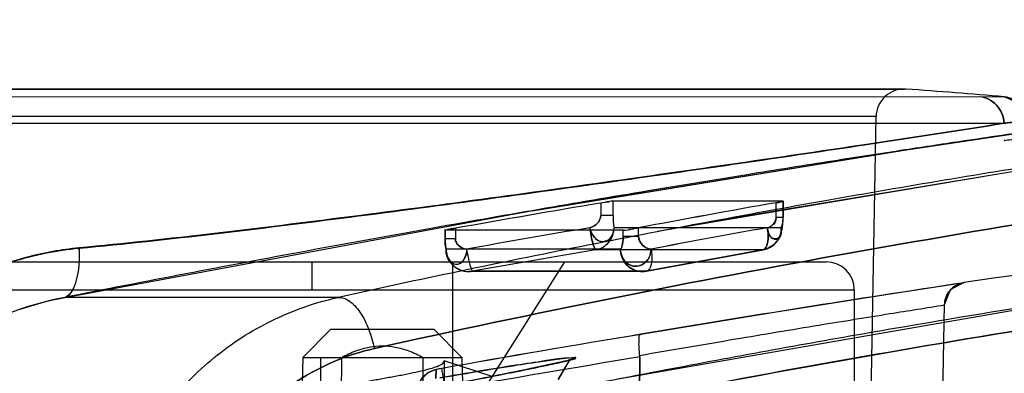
# Model space of a CAD drawing. Header units: millimetres. Extents: x 91 to 696, y 236 to 852.
# Tile 38 of 52: x 133.26 to 150.78, y 845.6 to 851.89. Entities that reach past the tile are written whole.
import ezdxf

# ---------------------------------------------------------------- set-up
doc = ezdxf.new("R2010")
doc.units = ezdxf.units.MM
doc.header["$LTSCALE"] = 70.538372
doc.layers.get('0').update_dxf_attribs({"linetype": 'CONTINUOUS'})

msp = doc.modelspace()

# ---------------------------------------------------------------- linework, layer by layer
at = {"color": 7, "linetype": 'Continuous'}
for p, q in [((149.037, 850.654), (130.392, 850.654)), ((130.428, 850.655), (149.002, 850.655)), ((128.649, 850.52), (150.782, 850.519)), ((150.341, 850.52), (150.784, 850.519)), ((128.192, 850.047), (150.781, 850.047)), ((148.502, 850.164), (130.928, 850.164)), ((148.123, 828.474), (148.502, 850.164)), ((151.236, 850.101), (150.78, 850.047)), ((143.605, 848.628), (143.605, 848.406)), ((143.821, 848.406), (143.821, 848.661)), ((146.847, 848.661), (143.821, 848.661)), ((146.723, 848.371), (146.723, 848.633)), ((146.847, 848.371), (146.847, 848.661)), ((146.85, 848.661), (146.85, 848.371)), ((143.821, 848.406), (143.605, 848.406)), ((146.85, 848.371), (146.723, 848.371)), ((140.832, 848.143), (140.832, 847.992)), ((140.833, 847.992), (140.833, 848.143)), ((144.001, 848.143), (140.833, 848.143)), ((141.015, 848.179), (141.015, 847.992)), ((146.814, 848.188), (143.839, 848.188)), ((144.001, 848.032), (144.001, 848.143)), ((144.274, 848.032), (144.274, 848.186)), ((146.792, 848.038), (146.834, 848.186)), ((140.832, 847.992), (140.84, 847.829)), ((141.015, 847.992), (140.832, 847.992)), ((144.274, 848.032), (144.001, 848.032)), ((140.84, 847.83), (140.877, 847.661)), ((143.952, 847.808), (140.851, 847.808)), ((146.487, 847.794), (143.507, 847.794)), ((131.815, 847.582), (147.615, 847.582)), ((138.465, 847.082), (138.465, 847.582)), ((140.877, 847.662), (140.969, 847.524)), ((140.965, 847.582), (140.965, 844.582)), ((141.065, 844.582), (142.965, 847.582)), ((144.345, 847.408), (141.249, 847.408)), ((144.413, 847.414), (141.318, 847.414)), ((150.064, 847.216), (150.064, 847.208)), ((131.315, 847.082), (148.115, 847.082)), ((152.958, 847.065), (143.876, 845.487)), ((148.115, 847.082), (148.115, 845.282)), ((150.061, 847.207), (148.641, 846.991)), ((138.934, 846.95), (134.066, 846.95)), ((148.642, 846.991), (146.69, 846.682)), ((149.311, 823.349), (149.721, 846.827)), ((146.69, 846.683), (144.315, 846.291)), ((138.798, 846.382), (138.298, 845.882)), ((138.798, 846.382), (140.631, 846.382)), ((140.631, 846.382), (141.131, 845.882)), ((138.298, 845.882), (138.115, 838.882)), ((138.298, 845.882), (141.131, 845.882)), ((138.615, 845.882), (138.615, 845.194)), ((138.989, 845.882), (138.948, 840.077)), ((140.481, 840.077), (140.44, 845.882)), ((140.815, 845.818), (140.815, 844.574)), ((141.671, 845.542), (140.815, 845.818)), ((141.131, 845.882), (141.315, 838.882)), ((142.848, 845.491), (143.044, 845.826)), ((144.295, 845.89), (144.211, 823.939)), ((144.216, 825.382), (144.295, 845.89)), ((140.65, 845.662), (140.512, 845.599)), ((140.774, 845.685), (140.65, 845.662)), ((140.673, 845.666), (140.67, 845.506)), ((140.67, 845.506), (140.673, 845.666)), ((140.674, 845.666), (140.687, 845.669)), ((142.936, 845.807), (142.691, 845.752))]:
    msp.add_line(p, q, dxfattribs=at)
for points in [[(174.627, 851.888), (164.42, 851.024), (154.375, 849.764), (144.615, 848.119)], [(174.627, 851.888), (164.628, 851.045), (154.783, 849.824), (145.207, 848.231)], [(151.236, 850.101), (151.083, 850.387), (150.782, 850.519)], [(134.062, 846.949), (142.386, 848.492), (149.003, 849.57), (151.462, 849.934)], [(142.383, 848.491), (149.001, 849.569), (151.462, 849.934)], [(146.79, 848.032), (146.834, 848.184), (146.85, 848.371)], [(144.419, 847.415), (145.453, 847.607), (146.492, 847.794)], [(150.064, 847.216), (149.821, 847.085), (149.721, 846.827)], [(143.07, 845.841), (142.937, 845.808), (142.691, 845.753), (142.337, 845.678), (141.881, 845.586)], [(142.847, 845.491), (143.044, 845.826), (143.07, 845.841)], [(144.295, 845.89), (144.295, 845.899), (144.294, 845.908), (144.293, 845.917)], [(140.654, 845.662), (140.512, 845.599), (140.391, 845.462)], [(140.774, 845.685), (140.723, 845.676), (140.687, 845.669), (140.674, 845.666)]]:
    msp.add_lwpolyline(points, dxfattribs=at)
for centre, radius, start, end in [((344.878, -1348.186), 2200.017, 90.121493, 95.551285), ((344.877, -1348.169), 2200, 90.121472, 95.551307), ((344.878, -1348.116), 2199.017, 90.121493, 95.551287), ((344.876, -1348.083), 2198.984, 90.121453, 95.551327), ((149.002, 850.155), 0.5, 85.9658, 179), ((139.715, 718.482), 132.5, 85.20781, 85.96552), ((189.15, 572.482), 277.5, 94.31628, 98.097), ((344.877, -1348.169), 2197.2, 90.121472, 95.47448), ((189.741, 574.517), 277.966, 99.55407, 100.09591), ((189.741, 574.518), 277.965, 99.55407, 100.09591), ((186.311, 625.001), 227.109, 100.03878, 100.6669), ((186.215, 625.527), 226.575, 100.03804, 100.66764), ((144.762, 848.373), 0.942, 177.9989, 191.3194), ((189.741, 574.514), 277.569, 99.60944, 100.06859), ((186.242, 626.397), 225.312, 100.14207, 100.67702), ((186.241, 626.406), 225.303, 100.14233, 100.6773), ((146.422, 848.188), 0.4, 280.1054, 0.0005), ((141.249, 847.808), 0.4, 179.9793, 270.4334), ((189.777, 574.509), 277.174, 99.60958, 100.06873), ((186.278, 624.479), 226.832, 100.10316, 100.63587), ((186.278, 624.489), 226.822, 100.10342, 100.63615), ((147.615, 847.082), 0.5, 0, 90), ((198.868, 522.638), 328.219, 98.55112, 99.56712), ((198.714, 523.598), 327.247, 98.54946, 99.56848), ((150.12, 846.812), 0.4, 98.0504, 179.417), ((189.471, 571.783), 278.197, 99.34102, 100.08126), ((189.471, 571.786), 278.195, 99.34102, 100.08126), ((189.463, 571.831), 278.149, 99.341, 100.08137), ((344.877, -1348.17), 2197.202, 92.946099, 95.474479), ((189.485, 571.709), 277.88, 99.35917, 100.08109)]:
    msp.add_arc(centre, radius, start, end, dxfattribs=at)
for points, knots in [([(174.629, 851.888), (173.478, 851.813), (171.113, 851.644), (167.446, 851.331), (163.506, 850.937), (159.551, 850.476), (155.61, 849.952), (151.698, 849.368), (147.551, 848.673), (143.257, 847.869), (140.364, 847.265), (138.934, 846.95)], [0, 0, 0, 0, 0.095912, 0.19721, 0.306061, 0.425264, 0.528433, 0.636716, 0.754206, 0.87818, 1, 1, 1, 1]), ([(174.914, 850.968), (168.814, 850.57), (156.959, 849.38), (145.226, 847.296), (139.574, 846.04)], [0, 0, 0, 0, 0.51358, 1, 1, 1, 1]), ([(139.574, 846.04), (145.226, 847.296), (156.959, 849.38), (168.814, 850.57), (174.914, 850.968)], [0, 0, 0, 0, 0.48642, 1, 1, 1, 1]), ([(150.341, 850.52), (150.454, 850.51), (150.682, 850.397), (150.775, 850.164), (150.781, 850.047)], [0, 0, 0, 0, 0.493362, 1, 1, 1, 1]), ([(150.78, 850.047), (150.774, 850.163), (150.681, 850.396), (150.455, 850.509), (150.342, 850.519)], [0, 0, 0, 0, 0.50641, 1, 1, 1, 1]), ([(134.316, 847.824), (135.927, 847.977), (139.2, 848.373), (143.857, 849.009), (147.737, 849.575), (149.953, 849.914), (150.78, 850.047)], [0, 0, 0, 0, 0.292062, 0.59527, 0.848629, 1, 1, 1, 1]), ([(150.779, 850.047), (149.951, 849.914), (147.735, 849.577), (143.855, 849.013), (139.2, 848.377), (135.927, 847.982), (134.318, 847.828)], [0, 0, 0, 0, 0.151473, 0.404853, 0.708004, 1, 1, 1, 1]), ([(150.779, 850.047), (150.864, 850.057), (151.016, 850.075), (151.168, 850.093), (151.236, 850.101)], [0, 0, 0, 0, 0.555577, 1, 1, 1, 1]), ([(151.46, 849.934), (151.409, 849.927), (151.203, 849.897), (150.742, 849.83), (149.977, 849.717), (148.94, 849.561), (147.65, 849.362), (146.129, 849.12), (144.386, 848.834), (142.479, 848.51), (140.455, 848.154), (138.359, 847.773), (136.22, 847.37), (134.784, 847.092), (134.066, 846.95)], [0, 0, 0, 0, 0.00882, 0.035301, 0.079254, 0.140296, 0.213507, 0.301044, 0.402045, 0.513737, 0.629961, 0.751347, 0.875701, 1, 1, 1, 1]), ([(171.782, 849.2), (170.83, 849.128), (168.94, 848.975), (166.079, 848.711), (163.124, 848.404), (160.333, 848.081), (157.627, 847.736), (154.903, 847.36), (151.932, 846.913), (148.64, 846.371), (144.938, 845.704), (142.264, 845.171), (140.797, 844.862)], [0, 0, 0, 0, 0.091504, 0.181701, 0.275317, 0.376133, 0.450896, 0.536699, 0.639567, 0.738774, 0.856363, 1, 1, 1, 1]), ([(141.042, 844.497), (146.02, 845.55), (156.295, 847.327), (166.662, 848.436), (171.977, 848.838)], [0, 0, 0, 0, 0.488359, 1, 1, 1, 1]), ([(171.745, 848.82), (166.47, 848.417), (156.181, 847.309), (145.983, 845.542), (141.042, 844.497)], [0, 0, 0, 0, 0.511605, 1, 1, 1, 1]), ([(143.406, 848.188), (143.464, 848.203), (143.554, 848.255), (143.596, 848.349), (143.605, 848.406)], [0, 0, 0, 0, 0.51012, 1, 1, 1, 1]), ([(143.605, 848.406), (143.596, 848.349), (143.554, 848.255), (143.464, 848.203), (143.406, 848.188)], [0, 0, 0, 0, 0.48988, 1, 1, 1, 1]), ([(146.567, 848.188), (146.612, 848.202), (146.684, 848.246), (146.716, 848.324), (146.723, 848.371)], [0, 0, 0, 0, 0.500486, 1, 1, 1, 1]), ([(146.814, 848.188), (146.823, 848.209), (146.844, 848.268), (146.849, 848.33), (146.847, 848.371)], [0, 0, 0, 0, 0.365473, 1, 1, 1, 1]), ([(143.406, 848.188), (143.415, 848.148), (143.449, 848.046), (143.585, 847.914), (143.801, 847.98), (143.838, 848.119), (143.839, 848.188)], [0, 0, 0, 0, 0.178412, 0.463192, 0.701946, 1, 1, 1, 1]), ([(143.507, 847.794), (143.495, 847.794), (143.484, 847.85), (143.456, 847.918), (143.432, 848.048), (143.414, 848.139), (143.406, 848.188)], [0, 0, 0, 0, 0.08439, 0.304206, 0.636992, 1, 1, 1, 1]), ([(143.406, 848.188), (143.414, 848.139), (143.432, 848.048), (143.456, 847.918), (143.484, 847.85), (143.495, 847.794), (143.507, 847.794)], [0, 0, 0, 0, 0.363008, 0.695794, 0.91561, 1, 1, 1, 1]), ([(143.406, 848.188), (143.414, 848.148), (143.449, 848.05), (143.566, 847.93), (143.782, 847.953), (143.838, 848.106), (143.839, 848.188)], [0, 0, 0, 0, 0.178702, 0.444616, 0.645825, 1, 1, 1, 1]), ([(143.507, 847.794), (143.553, 847.802), (143.642, 847.834), (143.751, 847.925), (143.823, 848.048), (143.839, 848.142), (143.839, 848.188)], [0, 0, 0, 0, 0.249551, 0.499399, 0.749588, 1, 1, 1, 1]), ([(146.486, 847.794), (146.535, 847.797), (146.597, 847.975), (146.581, 848.098), (146.567, 848.188)], [0, 0, 0, 0, 0.344128, 1, 1, 1, 1]), ([(146.814, 848.188), (146.814, 848.141), (146.798, 848.047), (146.727, 847.924), (146.619, 847.833), (146.531, 847.801), (146.487, 847.794)], [0, 0, 0, 0, 0.253425, 0.506422, 0.755929, 1, 1, 1, 1]), ([(146.567, 848.188), (146.581, 848.098), (146.597, 847.975), (146.535, 847.798), (146.487, 847.794)], [0, 0, 0, 0, 0.655351, 1, 1, 1, 1]), ([(146.566, 848.191), (146.579, 848.129), (146.588, 848.008), (146.815, 847.946), (146.817, 848.118), (146.814, 848.188)], [0, 0, 0, 0, 0.361821, 0.601335, 1, 1, 1, 1]), ([(146.814, 848.188), (146.816, 848.128), (146.83, 847.985), (146.588, 847.983), (146.581, 848.125), (146.567, 848.188)], [0, 0, 0, 0, 0.349614, 0.621348, 1, 1, 1, 1]), ([(140.851, 847.808), (140.846, 847.827), (140.833, 847.888), (140.83, 847.95), (140.833, 847.992)], [0, 0, 0, 0, 0.315779, 1, 1, 1, 1]), ([(140.833, 847.992), (140.83, 847.95), (140.833, 847.888), (140.846, 847.828), (140.851, 847.808)], [0, 0, 0, 0, 0.675983, 1, 1, 1, 1]), ([(141.015, 847.992), (141.015, 847.968), (141.029, 847.921), (141.092, 847.844), (141.166, 847.812), (141.214, 847.808)], [0, 0, 0, 0, 0.242165, 0.498129, 1, 1, 1, 1]), ([(141.214, 847.808), (141.166, 847.812), (141.092, 847.843), (141.029, 847.92), (141.015, 847.968), (141.015, 847.992)], [0, 0, 0, 0, 0.500857, 0.757422, 1, 1, 1, 1]), ([(144.001, 848.032), (144.001, 848.004), (143.998, 847.953), (143.987, 847.886), (143.976, 847.835), (143.96, 847.814), (143.952, 847.808)], [0, 0, 0, 0, 0.352641, 0.658318, 0.883203, 1, 1, 1, 1]), ([(143.952, 847.808), (143.96, 847.814), (143.976, 847.833), (143.987, 847.885), (143.998, 847.953), (144.001, 848.004), (144.001, 848.032)], [0, 0, 0, 0, 0.109681, 0.335066, 0.645072, 1, 1, 1, 1]), ([(144.498, 847.808), (144.44, 847.809), (144.33, 847.868), (144.274, 847.978), (144.274, 848.032)], [0, 0, 0, 0, 0.517376, 1, 1, 1, 1]), ([(144.274, 848.032), (144.284, 847.967), (144.332, 847.865), (144.434, 847.818), (144.498, 847.808)], [0, 0, 0, 0, 0.505444, 1, 1, 1, 1]), ([(128.864, 841.522), (128.874, 841.666), (128.901, 841.964), (128.968, 842.423), (129.068, 842.912), (129.209, 843.435), (129.403, 843.993), (129.663, 844.577), (129.995, 845.169), (130.401, 845.739), (130.87, 846.257), (131.389, 846.705), (131.946, 847.079), (132.53, 847.375), (133.128, 847.597), (133.724, 847.747), (134.122, 847.806), (134.316, 847.824)], [0, 0, 0, 0, 0.047708, 0.098389, 0.15296, 0.212176, 0.276738, 0.347311, 0.422679, 0.500215, 0.577264, 0.652511, 0.72581, 0.79766, 0.867822, 0.935588, 1, 1, 1, 1]), ([(134.318, 847.828), (134.006, 847.799), (133.364, 847.683), (132.448, 847.357), (131.575, 846.859), (131.063, 846.429), (130.819, 846.183)], [0, 0, 0, 0, 0.238514, 0.494025, 0.736964, 1, 1, 1, 1]), ([(134.318, 847.828), (134.327, 847.628), (134.313, 847.348), (134.201, 847.052), (134.111, 846.96), (134.066, 846.95)], [0, 0, 0, 0, 0.632357, 0.856804, 1, 1, 1, 1]), ([(134.316, 847.824), (134.325, 847.628), (134.312, 847.351), (134.203, 847.057), (134.112, 846.961), (134.066, 846.95)], [0, 0, 0, 0, 0.621176, 0.85119, 1, 1, 1, 1]), ([(140.851, 847.808), (140.851, 847.762), (140.867, 847.668), (140.938, 847.546), (141.046, 847.455), (141.178, 847.406), (141.273, 847.406), (141.318, 847.414)], [0, 0, 0, 0, 0.200418, 0.400659, 0.60063, 0.800362, 1, 1, 1, 1]), ([(141.214, 847.808), (141.22, 847.748), (141.19, 847.637), (141.066, 847.499), (140.872, 847.588), (140.851, 847.729), (140.851, 847.808)], [0, 0, 0, 0, 0.253283, 0.472418, 0.665001, 1, 1, 1, 1]), ([(141.214, 847.808), (141.222, 847.756), (141.188, 847.653), (141.087, 847.501), (140.916, 847.561), (140.863, 847.686), (140.851, 847.765), (140.851, 847.808)], [0, 0, 0, 0, 0.223321, 0.445016, 0.66405, 0.820356, 1, 1, 1, 1]), ([(141.214, 847.808), (141.223, 847.759), (141.241, 847.668), (141.267, 847.539), (141.295, 847.471), (141.307, 847.414), (141.318, 847.414)], [0, 0, 0, 0, 0.362827, 0.695547, 0.915445, 1, 1, 1, 1]), ([(141.214, 847.808), (141.223, 847.759), (141.241, 847.668), (141.267, 847.539), (141.295, 847.471), (141.307, 847.414), (141.318, 847.414)], [0, 0, 0, 0, 0.362827, 0.695547, 0.915445, 1, 1, 1, 1]), ([(143.952, 847.808), (143.952, 847.762), (143.968, 847.669), (144.038, 847.546), (144.144, 847.455), (144.275, 847.406), (144.368, 847.406), (144.413, 847.414)], [0, 0, 0, 0, 0.202049, 0.403236, 0.603095, 0.80178, 1, 1, 1, 1]), ([(144.498, 847.808), (144.496, 847.764), (144.479, 847.678), (144.407, 847.571), (144.301, 847.505), (144.177, 847.497), (144.059, 847.552), (143.973, 847.662), (143.953, 847.758), (143.952, 847.808)], [0, 0, 0, 0, 0.146611, 0.28579, 0.418225, 0.548613, 0.684421, 0.834133, 1, 1, 1, 1]), ([(144.413, 847.414), (144.369, 847.406), (144.276, 847.406), (144.145, 847.454), (144.038, 847.545), (143.969, 847.668), (143.952, 847.762), (143.952, 847.808)], [0, 0, 0, 0, 0.196179, 0.395386, 0.595494, 0.796572, 1, 1, 1, 1]), ([(143.952, 847.808), (143.953, 847.762), (143.971, 847.673), (144.046, 847.564), (144.155, 847.502), (144.279, 847.499), (144.394, 847.557), (144.476, 847.666), (144.498, 847.76), (144.498, 847.808)], [0, 0, 0, 0, 0.152845, 0.294714, 0.427138, 0.556541, 0.69151, 0.838959, 1, 1, 1, 1]), ([(144.498, 847.808), (144.512, 847.718), (144.529, 847.592), (144.462, 847.419), (144.413, 847.414)], [0, 0, 0, 0, 0.649955, 1, 1, 1, 1]), ([(150.149, 842.669), (155.432, 843.184), (176.968, 845.144), (198.548, 846.586), (214.841, 847.449)], [0, 0, 0, 0, 0.245501, 1, 1, 1, 1]), ([(214.841, 847.446), (209.35, 847.155), (187.762, 845.91), (166.198, 844.232), (150.149, 842.666)], [0, 0, 0, 0, 0.254293, 1, 1, 1, 1]), ([(148.036, 842.573), (154.963, 843.234), (169.39, 844.49), (191.146, 846.048), (205.974, 846.902), (213.295, 847.279)], [0, 0, 0, 0, 0.319051, 0.663916, 1, 1, 1, 1]), ([(213.295, 847.276), (205.975, 846.9), (191.146, 846.045), (169.39, 844.488), (154.963, 843.232), (148.036, 842.57)], [0, 0, 0, 0, 0.336084, 0.680949, 1, 1, 1, 1]), ([(149.721, 846.816), (149.721, 846.863), (149.739, 846.957), (149.812, 847.08), (149.924, 847.17), (150.017, 847.201), (150.064, 847.208)], [0, 0, 0, 0, 0.248103, 0.494987, 0.74554, 1, 1, 1, 1]), ([(214.74, 847.048), (209.246, 846.757), (187.648, 845.513), (166.073, 843.834), (150.017, 842.269)], [0, 0, 0, 0, 0.254296, 1, 1, 1, 1]), ([(150.017, 842.269), (155.303, 842.784), (176.849, 844.744), (198.44, 846.185), (214.74, 847.048)], [0, 0, 0, 0, 0.245498, 1, 1, 1, 1]), ([(134.066, 846.95), (133.363, 846.812), (132.062, 846.318), (130.508, 845.056), (129.619, 843.717), (129.184, 842.503), (129.072, 841.836), (129.048, 841.487)], [0, 0, 0, 0, 0.270774, 0.514516, 0.746022, 0.867995, 1, 1, 1, 1]), ([(130.77, 845.191), (131.194, 845.617), (132.214, 846.387), (133.42, 846.823), (134.066, 846.95)], [0, 0, 0, 0, 0.477266, 1, 1, 1, 1]), ([(134.573, 841.487), (134.594, 841.913), (134.723, 842.778), (135.168, 843.98), (135.841, 845.043), (136.695, 845.913), (137.734, 846.584), (138.522, 846.86), (138.934, 846.95)], [0, 0, 0, 0, 0.170388, 0.347325, 0.509078, 0.669946, 0.831411, 1, 1, 1, 1]), ([(138.934, 846.95), (138.999, 846.957), (139.158, 846.886), (139.34, 846.678), (139.483, 846.38), (139.55, 846.155), (139.574, 846.04)], [0, 0, 0, 0, 0.167052, 0.404779, 0.700093, 1, 1, 1, 1]), ([(148.241, 842.169), (155.162, 842.831), (169.576, 844.089), (191.313, 845.648), (206.129, 846.504), (213.443, 846.881)], [0, 0, 0, 0, 0.319052, 0.663916, 1, 1, 1, 1]), ([(144.293, 845.917), (144.862, 846.016), (145.927, 846.198), (147.412, 846.446), (148.653, 846.645), (149.397, 846.764), (149.721, 846.816)], [0, 0, 0, 0, 0.314715, 0.589287, 0.821124, 1, 1, 1, 1]), ([(144.317, 846.291), (144.277, 846.287), (144.278, 846.165), (144.275, 846.055), (144.286, 845.964), (144.293, 845.917)], [0, 0, 0, 0, 0.314372, 0.628193, 1, 1, 1, 1]), ([(139.574, 846.04), (139.095, 845.933), (138.157, 845.535), (136.626, 844.133), (136.076, 842.538), (136.028, 841.487)], [0, 0, 0, 0, 0.240071, 0.485924, 1, 1, 1, 1]), ([(136.028, 841.487), (136.076, 842.538), (136.626, 844.133), (138.157, 845.535), (139.095, 845.933), (139.574, 846.04)], [0, 0, 0, 0, 0.514068, 0.75993, 1, 1, 1, 1]), ([(138.989, 845.882), (139.071, 845.926), (139.232, 846), (139.476, 846.072), (139.637, 846.088), (139.715, 846.088)], [0, 0, 0, 0, 0.366734, 0.695399, 1, 1, 1, 1]), ([(139.715, 846.088), (139.792, 846.088), (139.953, 846.072), (140.197, 846), (140.358, 845.926), (140.44, 845.882)], [0, 0, 0, 0, 0.30431, 0.633017, 1, 1, 1, 1]), ([(138.615, 845.194), (138.615, 845.237), (138.718, 845.282), (138.835, 845.324), (138.991, 845.364), (139.174, 845.404), (139.382, 845.445), (139.605, 845.486), (139.831, 845.527), (140.052, 845.567), (140.259, 845.608), (140.44, 845.648), (140.595, 845.688), (140.713, 845.73), (140.815, 845.776), (140.815, 845.818)], [0, 0, 0, 0, 0.055343, 0.10851, 0.176694, 0.25858, 0.3521, 0.451372, 0.551418, 0.649886, 0.742234, 0.823561, 0.891944, 0.945286, 1, 1, 1, 1]), ([(140.739, 845.517), (140.987, 845.56), (141.452, 845.639), (142.067, 845.739), (142.6, 845.82), (142.869, 845.854), (143.263, 845.904), (142.852, 845.775), (142.577, 845.732), (142.038, 845.614), (141.431, 845.498), (140.976, 845.409), (140.736, 845.363)], [0, 0, 0, 0, 0.153149, 0.284894, 0.388135, 0.45971, 0.496707, 0.539196, 0.614402, 0.720069, 0.850908, 1, 1, 1, 1]), ([(140.736, 845.363), (140.981, 845.41), (141.444, 845.499), (142.058, 845.621), (142.598, 845.73), (142.868, 845.792), (143.266, 845.88), (142.847, 845.864), (142.578, 845.81), (142.041, 845.737), (141.436, 845.635), (140.98, 845.559), (140.739, 845.517)], [0, 0, 0, 0, 0.15217, 0.284705, 0.390502, 0.464588, 0.502864, 0.544059, 0.617287, 0.720987, 0.850957, 1, 1, 1, 1]), ([(140.344, 845.28), (140.345, 845.373), (140.417, 845.558), (140.589, 845.651), (140.674, 845.666)], [0, 0, 0, 0, 0.520854, 1, 1, 1, 1]), ([(140.344, 845.28), (140.345, 845.373), (140.417, 845.558), (140.589, 845.651), (140.674, 845.666)], [0, 0, 0, 0, 0.520854, 1, 1, 1, 1]), ([(140.844, 845.298), (140.835, 845.349), (140.819, 845.436), (140.796, 845.579), (140.783, 845.616), (140.775, 845.694), (140.774, 845.685)], [0, 0, 0, 0, 0.388577, 0.727943, 0.934972, 1, 1, 1, 1]), ([(140.844, 845.298), (140.835, 845.349), (140.819, 845.436), (140.796, 845.579), (140.783, 845.616), (140.775, 845.694), (140.774, 845.685)], [0, 0, 0, 0, 0.388578, 0.727944, 0.934972, 1, 1, 1, 1])]:
    msp.add_open_spline(points, degree=3, knots=knots, dxfattribs=at)
for points in [[(150.782, 850.519), (150.883, 850.511), (151.107, 850.423), (151.219, 850.204), (151.236, 850.101)], [(150.795, 849.739), (150.733, 849.739), (150.916, 849.758), (150.977, 849.767)], [(143.605, 848.628), (143.653, 848.636), (143.702, 848.651), (143.751, 848.651)], [(143.821, 848.661), (143.775, 848.661), (143.729, 848.648), (143.683, 848.641)], [(146.847, 848.661), (146.889, 848.661), (146.764, 848.641), (146.723, 848.633)], [(146.723, 848.633), (146.763, 848.64), (146.884, 848.657), (146.843, 848.657)], [(146.723, 848.371), (146.723, 848.318), (146.7, 848.242), (146.648, 848.23)], [(140.833, 848.143), (140.771, 848.143), (140.954, 848.168), (141.015, 848.179)], [(141.015, 848.179), (140.969, 848.171), (140.832, 848.154), (140.878, 848.154)], [(144.001, 848.143), (144.063, 848.143), (144.124, 848.158), (144.186, 848.17)], [(144.274, 848.186), (144.216, 848.175), (144.16, 848.156), (144.102, 848.156)]]:
    msp.add_open_spline(points, degree=3, dxfattribs=at)

doc.saveas('drawing.dxf')
